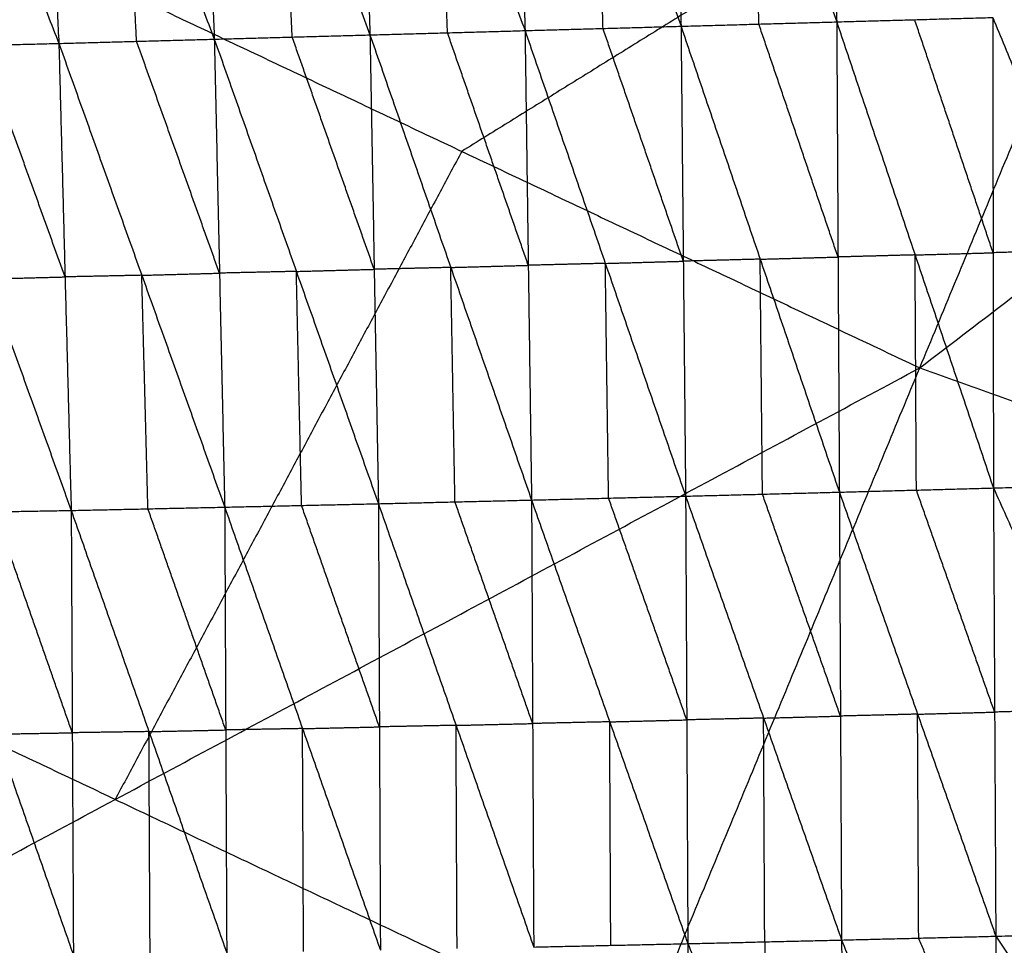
# Model space of a CAD drawing. Header units: millimetres. Extents: x -106 to 110, y -96 to 120.
# Tile 133 of 256: x -25.9 to -20.27, y -45.84 to -40.55. Entities that reach past the tile are written whole.
import ezdxf

# ---------------------------------------------------------------- set-up
doc = ezdxf.new("R2010")
doc.units = ezdxf.units.MM
doc.header["$MEASUREMENT"] = 0
doc.layers.add('Default', color=7, linetype='Continuous', true_color=0x000000)

msp = doc.modelspace()

# ---------------------------------------------------------------- linework, layer by layer
at = {"layer": 'Default'}
for points in [[(-20.7552, -42.5439, 3.952), (-19.1604, -38.6938, 3.9066), (-17.5657, -34.8437, 3.8611)], [(-20.7552, -42.5439, 3.952), (-16.8202, -39.5312, 3.9066), (-12.8852, -36.5184, 3.8611)], [(-21.2524, -37.8542, -2.7438), (-21.2411, -39.2102, -2.838), (-21.2298, -40.5663, -2.9323)], [(-23.0788, -37.9086, -2.7453), (-23.0446, -39.2624, -2.8405), (-23.0104, -40.6162, -2.9356)], [(-23.0788, -37.9086, -2.7453), (-22.599, -39.25, -2.8395), (-22.1192, -40.5913, -2.9338)], [(-22.1647, -37.8811, -2.7446), (-22.1419, -39.2362, -2.8392), (-22.1192, -40.5913, -2.9338)], [(-22.1647, -37.8811, -2.7446), (-21.6972, -39.2237, -2.8385), (-21.2298, -40.5663, -2.9323)], [(-24.8991, -37.9652, -2.7395), (-24.8422, -39.3151, -2.8361), (-24.7853, -40.665, -2.9326)], [(-24.8991, -37.9652, -2.7395), (-24.3976, -39.303, -2.8377), (-23.896, -40.6408, -2.9358)], [(-23.9874, -37.9366, -2.7441), (-23.9417, -39.2887, -2.84), (-23.896, -40.6408, -2.9358)], [(-23.9874, -37.9366, -2.7441), (-23.4989, -39.2764, -2.8399), (-23.0104, -40.6162, -2.9356)], [(-25.8092, -37.9948, -2.7297), (-25.7413, -39.3421, -2.8269), (-25.6733, -40.6894, -2.924)], [(-25.8092, -37.9948, -2.7297), (-25.2972, -39.3299, -2.8312), (-24.7853, -40.665, -2.9326)], [(-26.7147, -38.0249, -2.7128), (-26.194, -39.3572, -2.8184), (-25.6733, -40.6894, -2.924)], [(-19.1604, -38.6938, 3.9066), (-21.2661, -40.0001, 3.9293), (-23.3717, -41.3064, 3.952)], [(-22.5648, -40.6038, -2.9347), (-22.5819, -39.9269, -2.8871), (-22.599, -39.25, -2.8395)], [(-21.6745, -40.5788, -2.933), (-21.6859, -39.9012, -2.8857), (-21.6972, -39.2237, -2.8385)], [(-24.3406, -40.6529, -2.9342), (-24.3691, -39.9779, -2.886), (-24.3976, -39.303, -2.8377)], [(-23.4532, -40.6285, -2.9357), (-23.476, -39.9524, -2.8878), (-23.4989, -39.2764, -2.8399)], [(-25.2293, -40.6772, -2.9283), (-25.2633, -40.0036, -2.8797), (-25.2972, -39.3299, -2.8312)], [(-25.9883, -40.0688, 3.952), (-23.3717, -41.3064, 3.952), (-20.7552, -42.5439, 3.952)], [(-21.2298, -40.5663, -2.9323), (-20.7841, -40.5538, -2.9326), (-20.3383, -40.5413, -2.933)], [(-20.3363, -41.8858, -2.7556), (-20.5602, -41.2198, -2.8441), (-20.7841, -40.5538, -2.9326)], [(-20.3383, -40.5413, -2.933), (-20.3363, -41.8858, -2.7556), (-20.3343, -43.2302, -2.5783)], [(-20.3383, -40.5413, -2.933), (-19.7893, -41.87, -2.7601), (-19.2402, -43.1987, -2.5871)], [(-23.0104, -40.6162, -2.9356), (-22.5648, -40.6038, -2.9347), (-22.1192, -40.5913, -2.9338)], [(-22.1061, -41.9341, -2.7529), (-22.3354, -41.2689, -2.8438), (-22.5648, -40.6038, -2.9347)], [(-22.1192, -40.5913, -2.9338), (-21.6745, -40.5788, -2.933), (-21.2298, -40.5663, -2.9323)], [(-22.1192, -40.5913, -2.9338), (-22.1061, -41.9341, -2.7529), (-22.0929, -43.2769, -2.572)], [(-22.1192, -40.5913, -2.9338), (-21.6669, -41.9226, -2.7541), (-21.2147, -43.2539, -2.5744)], [(-21.2222, -41.9101, -2.7533), (-21.4484, -41.2445, -2.8432), (-21.6745, -40.5788, -2.933)], [(-21.2298, -40.5663, -2.9323), (-21.2222, -41.9101, -2.7533), (-21.2147, -43.2539, -2.5744)], [(-21.2298, -40.5663, -2.9323), (-20.782, -41.8983, -2.7553), (-20.3343, -43.2302, -2.5783)], [(-25.6733, -40.6894, -2.924), (-25.2293, -40.6772, -2.9283), (-24.7853, -40.665, -2.9326)], [(-24.7853, -40.665, -2.9326), (-24.3406, -40.6529, -2.9342), (-23.896, -40.6408, -2.9358)], [(-24.7853, -40.665, -2.9326), (-24.7556, -42.0024, -2.7448), (-24.726, -43.3397, -2.5571)], [(-24.7853, -40.665, -2.9326), (-24.3166, -41.9925, -2.7488), (-23.8479, -43.32, -2.565)], [(-23.872, -41.9804, -2.7504), (-24.1063, -41.3166, -2.8423), (-24.3406, -40.6529, -2.9342)], [(-23.896, -40.6408, -2.9358), (-23.4532, -40.6285, -2.9357), (-23.0104, -40.6162, -2.9356)], [(-23.896, -40.6408, -2.9358), (-23.872, -41.9804, -2.7504), (-23.8479, -43.32, -2.565)], [(-23.896, -40.6408, -2.9358), (-23.4345, -41.9699, -2.7526), (-22.973, -43.2991, -2.5694)], [(-22.9917, -41.9576, -2.7525), (-23.2224, -41.2931, -2.8441), (-23.4532, -40.6285, -2.9357)], [(-23.0104, -40.6162, -2.9356), (-22.9917, -41.9576, -2.7525), (-22.973, -43.2991, -2.5694)], [(-23.0104, -40.6162, -2.9356), (-22.5516, -41.9466, -2.7538), (-22.0929, -43.2769, -2.572)], [(-26.5552, -40.7119, -2.9077), (-26.1143, -40.7007, -2.9159), (-25.6733, -40.6894, -2.924)], [(-26.5552, -40.7119, -2.9077), (-26.079, -42.0352, -2.7258), (-25.6029, -43.3585, -2.5439)], [(-25.6381, -42.0239, -2.734), (-25.8762, -41.3623, -2.8249), (-26.1143, -40.7007, -2.9159)], [(-25.6733, -40.6894, -2.924), (-25.6381, -42.0239, -2.734), (-25.6029, -43.3585, -2.5439)], [(-25.6733, -40.6894, -2.924), (-25.1997, -42.0146, -2.7405), (-24.726, -43.3397, -2.5571)], [(-24.7556, -42.0024, -2.7448), (-24.9925, -41.3398, -2.8366), (-25.2293, -40.6772, -2.9283)], [(-23.3717, -41.3064, 3.952), (-24.3616, -43.1583, 4.011), (-25.3515, -45.0102, 4.07)], [(-20.782, -41.8983, -2.7553), (-21.0021, -41.9042, -2.7543), (-21.2222, -41.9101, -2.7533)], [(-20.782, -41.8983, -2.7553), (-20.5592, -41.892, -2.7555), (-20.3363, -41.8858, -2.7556)], [(-20.7745, -43.2421, -2.5763), (-20.7783, -42.5702, -2.6658), (-20.782, -41.8983, -2.7553)], [(-19.7893, -41.87, -2.7601), (-20.0628, -41.8779, -2.7578), (-20.3363, -41.8858, -2.7556)], [(-23.4345, -41.9699, -2.7526), (-23.2131, -41.9638, -2.7526), (-22.9917, -41.9576, -2.7525)], [(-22.5516, -41.9466, -2.7538), (-22.7717, -41.9521, -2.7532), (-22.9917, -41.9576, -2.7525)], [(-22.5516, -41.9466, -2.7538), (-22.3288, -41.9403, -2.7533), (-22.1061, -41.9341, -2.7529)], [(-22.533, -43.288, -2.5707), (-22.5423, -42.6173, -2.6622), (-22.5516, -41.9466, -2.7538)], [(-21.6669, -41.9226, -2.7541), (-21.8865, -41.9283, -2.7535), (-22.1061, -41.9341, -2.7529)], [(-21.6669, -41.9226, -2.7541), (-21.4446, -41.9164, -2.7537), (-21.2222, -41.9101, -2.7533)], [(-21.6538, -43.2654, -2.5732), (-21.6604, -42.594, -2.6636), (-21.6669, -41.9226, -2.7541)], [(-25.1997, -42.0146, -2.7405), (-25.4189, -42.0193, -2.7372), (-25.6381, -42.0239, -2.734)], [(-25.1997, -42.0146, -2.7405), (-24.9776, -42.0085, -2.7427), (-24.7556, -42.0024, -2.7448)], [(-25.1644, -43.3491, -2.5505), (-25.182, -42.6818, -2.6455), (-25.1997, -42.0146, -2.7405)], [(-24.3166, -41.9925, -2.7488), (-24.5361, -41.9974, -2.7468), (-24.7556, -42.0024, -2.7448)], [(-24.3166, -41.9925, -2.7488), (-24.0943, -41.9864, -2.7496), (-23.872, -41.9804, -2.7504)], [(-24.287, -43.3298, -2.561), (-24.3018, -42.6612, -2.6549), (-24.3166, -41.9925, -2.7488)], [(-23.4345, -41.9699, -2.7526), (-23.6532, -41.9751, -2.7515), (-23.872, -41.9804, -2.7504)], [(-23.4105, -43.3095, -2.5672), (-23.4225, -42.6397, -2.6599), (-23.4345, -41.9699, -2.7526)], [(-26.079, -42.0352, -2.7258), (-25.8586, -42.0296, -2.7299), (-25.6381, -42.0239, -2.734)], [(-29.9478, -47.4764, 4.1879), (-25.3515, -45.0102, 4.07), (-20.7552, -42.5439, 3.952)], [(-23.9695, -50.3039, 4.1879), (-22.3623, -46.4239, 4.07), (-20.7552, -42.5439, 3.952)], [(-20.7552, -42.5439, 3.952), (-18.0299, -43.519, 3.952), (-15.3046, -44.4942, 3.952)], [(-20.3343, -43.2302, -2.5783), (-19.7872, -43.2145, -2.5827), (-19.2402, -43.1987, -2.5871)], [(-22.0929, -43.2769, -2.572), (-21.6538, -43.2654, -2.5732), (-21.2147, -43.2539, -2.5744)], [(-21.2147, -43.2539, -2.5744), (-20.7745, -43.2421, -2.5763), (-20.3343, -43.2302, -2.5783)], [(-21.2147, -43.2539, -2.5744), (-21.2082, -44.5337, -2.04), (-21.2018, -45.8135, -1.5057)], [(-21.2147, -43.2539, -2.5744), (-20.7678, -44.5228, -2.0446), (-20.3209, -45.7917, -1.5149)], [(-20.3276, -44.511, -2.0466), (-20.551, -43.8765, -2.3115), (-20.7745, -43.2421, -2.5763)], [(-20.3343, -43.2302, -2.5783), (-20.3276, -44.511, -2.0466), (-20.3209, -45.7917, -1.5149)], [(-20.3343, -43.2302, -2.5783), (-19.7628, -44.4954, -2.0532), (-19.1913, -45.7606, -1.5281)], [(-23.8479, -43.32, -2.565), (-23.4105, -43.3095, -2.5672), (-22.973, -43.2991, -2.5694)], [(-22.9668, -44.5763, -2.0279), (-23.1886, -43.9429, -2.2976), (-23.4105, -43.3095, -2.5672)], [(-22.973, -43.2991, -2.5694), (-22.533, -43.288, -2.5707), (-22.0929, -43.2769, -2.572)], [(-22.973, -43.2991, -2.5694), (-22.9668, -44.5763, -2.0279), (-22.9606, -45.8535, -1.4864)], [(-22.973, -43.2991, -2.5694), (-22.5265, -44.5666, -2.033), (-22.0801, -45.8342, -1.4965)], [(-22.0865, -44.5555, -2.0343), (-22.3097, -43.9218, -2.3025), (-22.533, -43.288, -2.5707)], [(-22.0929, -43.2769, -2.572), (-22.0865, -44.5555, -2.0343), (-22.0801, -45.8342, -1.4965)], [(-22.0929, -43.2769, -2.572), (-21.6474, -44.5452, -2.0388), (-21.2018, -45.8135, -1.5057)], [(-21.2082, -44.5337, -2.04), (-21.431, -43.8996, -2.3066), (-21.6538, -43.2654, -2.5732)], [(-26.4734, -43.3735, -2.5237), (-26.0381, -43.366, -2.5338), (-25.6029, -43.3585, -2.5439)], [(-25.5966, -44.6291, -1.9921), (-25.8174, -43.9975, -2.2629), (-26.0381, -43.366, -2.5338)], [(-25.6029, -43.3585, -2.5439), (-25.1644, -43.3491, -2.5505), (-24.726, -43.3397, -2.5571)], [(-25.6029, -43.3585, -2.5439), (-25.5966, -44.6291, -1.9921), (-25.5903, -45.8998, -1.4402)], [(-25.6029, -43.3585, -2.5439), (-25.1586, -44.6224, -2.0016), (-24.7144, -45.8863, -1.4593)], [(-24.7202, -44.613, -2.0082), (-24.9423, -43.981, -2.2793), (-25.1644, -43.3491, -2.5505)], [(-24.726, -43.3397, -2.5571), (-24.287, -43.3298, -2.561), (-23.8479, -43.32, -2.565)], [(-24.726, -43.3397, -2.5571), (-24.7202, -44.613, -2.0082), (-24.7144, -45.8863, -1.4593)], [(-24.726, -43.3397, -2.5571), (-24.2813, -44.6053, -2.0157), (-23.8366, -45.8709, -1.4744)], [(-23.8422, -44.5954, -2.0197), (-24.0646, -43.9626, -2.2903), (-24.287, -43.3298, -2.561)], [(-23.8479, -43.32, -2.565), (-23.8422, -44.5954, -2.0197), (-23.8366, -45.8709, -1.4744)], [(-23.8479, -43.32, -2.565), (-23.4043, -44.5867, -2.0257), (-22.9606, -45.8535, -1.4864)], [(-26.4734, -43.3735, -2.5237), (-26.0318, -44.6366, -1.982), (-25.5903, -45.8998, -1.4402)], [(-25.3515, -45.0102, 4.07), (-26.6598, -44.3914, 4.07), (-27.968, -43.7726, 4.07)], [(-23.9695, -50.3039, 4.1879), (-19.637, -47.399, 4.07), (-15.3046, -44.4942, 3.952)], [(-21.6474, -44.5452, -2.0388), (-21.8669, -44.5504, -2.0365), (-22.0865, -44.5555, -2.0343)], [(-21.6474, -44.5452, -2.0388), (-21.4278, -44.5395, -2.0394), (-21.2082, -44.5337, -2.04)], [(-21.6409, -45.8239, -1.5011), (-21.6441, -45.1845, -1.77), (-21.6474, -44.5452, -2.0388)], [(-20.7678, -44.5228, -2.0446), (-20.988, -44.5283, -2.0423), (-21.2082, -44.5337, -2.04)], [(-20.7678, -44.5228, -2.0446), (-20.5477, -44.5169, -2.0456), (-20.3276, -44.511, -2.0466)], [(-20.7613, -45.8026, -1.5103), (-20.7645, -45.1627, -1.7774), (-20.7678, -44.5228, -2.0446)], [(-19.7628, -44.4954, -2.0532), (-20.0452, -44.5032, -2.0499), (-20.3276, -44.511, -2.0466)], [(-24.2813, -44.6053, -2.0157), (-24.0618, -44.6004, -2.0177), (-23.8422, -44.5954, -2.0197)], [(-23.4043, -44.5867, -2.0257), (-23.6233, -44.5911, -2.0227), (-23.8422, -44.5954, -2.0197)], [(-23.4043, -44.5867, -2.0257), (-23.1855, -44.5815, -2.0268), (-22.9668, -44.5763, -2.0279)], [(-23.3986, -45.8622, -1.4804), (-23.4014, -45.2244, -1.753), (-23.4043, -44.5867, -2.0257)], [(-22.5265, -44.5666, -2.033), (-22.7467, -44.5714, -2.0304), (-22.9668, -44.5763, -2.0279)], [(-22.5265, -44.5666, -2.033), (-22.3065, -44.5611, -2.0336), (-22.0865, -44.5555, -2.0343)], [(-22.5204, -45.8438, -1.4915), (-22.5234, -45.2052, -1.7622), (-22.5265, -44.5666, -2.033)], [(-26.0318, -44.6366, -1.982), (-25.8142, -44.6329, -1.987), (-25.5966, -44.6291, -1.9921)], [(-25.1586, -44.6224, -2.0016), (-25.3776, -44.6258, -1.9968), (-25.5966, -44.6291, -1.9921)], [(-25.1586, -44.6224, -2.0016), (-24.9394, -44.6177, -2.0049), (-24.7202, -44.613, -2.0082)], [(-25.1523, -45.8931, -1.4497), (-25.1555, -45.2577, -1.7257), (-25.1586, -44.6224, -2.0016)], [(-24.2813, -44.6053, -2.0157), (-24.5007, -44.6092, -2.0119), (-24.7202, -44.613, -2.0082)], [(-24.2755, -45.8786, -1.4668), (-24.2784, -45.242, -1.7413), (-24.2813, -44.6053, -2.0157)], [(-25.3515, -45.0102, 4.07), (-23.8569, -45.717, 4.07), (-22.3623, -46.4239, 4.07)], [(-20.3209, -45.7917, -1.5149), (-19.7561, -45.7761, -1.5215), (-19.1913, -45.7606, -1.5281)], [(-22.9606, -45.8535, -1.4864), (-22.5204, -45.8438, -1.4915), (-22.0801, -45.8342, -1.4965)], [(-22.0801, -45.8342, -1.4965), (-21.6409, -45.8239, -1.5011), (-21.2018, -45.8135, -1.5057)], [(-22.0801, -45.8342, -1.4965), (-22.0772, -46.9442, -0.527), (-22.0744, -48.0542, 0.4425)], [(-22.0801, -45.8342, -1.4965), (-21.6327, -46.9349, -0.5351), (-21.1853, -48.0356, 0.4263)], [(-21.6409, -45.8239, -1.5011), (-21.6368, -46.3794, -1.0181), (-21.6327, -46.9349, -0.5351)], [(-21.2018, -45.8135, -1.5057), (-20.7613, -45.8026, -1.5103), (-20.3209, -45.7917, -1.5149)], [(-21.2018, -45.8135, -1.5057), (-21.1935, -46.9246, -0.5397), (-21.1853, -48.0356, 0.4263)], [(-21.2018, -45.8135, -1.5057), (-20.7472, -46.9149, -0.5472), (-20.2926, -48.0162, 0.4112)], [(-20.3067, -46.904, -0.5518), (-20.534, -46.3533, -1.0311), (-20.7613, -45.8026, -1.5103)], [(-20.3209, -45.7917, -1.5149), (-20.3067, -46.904, -0.5518), (-20.2926, -48.0162, 0.4112)], [(-20.3209, -45.7917, -1.5149), (-19.5914, -46.8864, -0.5628), (-18.862, -47.9811, 0.3892)]]:
    msp.add_open_spline(points, degree=2, dxfattribs=at)

doc.saveas('drawing.dxf')
